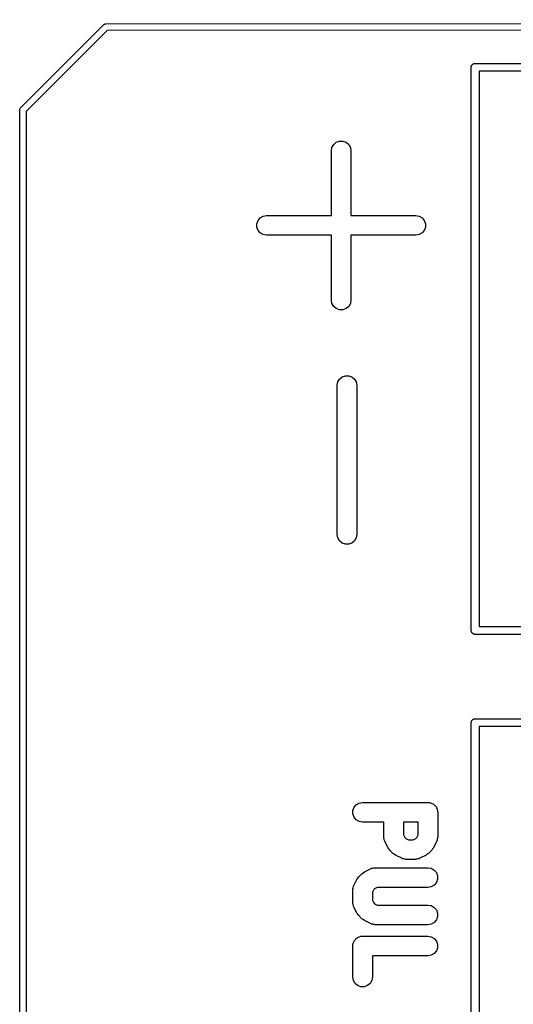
# Model space of a CAD drawing. Extents: x 81 to 161, y -172 to -32.
# Tile 88 of 94: x 81.48 to 89.04, y -46.96 to -31.89. Entities that reach past the tile are written whole.
import ezdxf

# ---------------------------------------------------------------- set-up
doc = ezdxf.new("R2010")
doc.units = 0
doc.header["$MEASUREMENT"] = 0
doc.layers.add('BLACK', color=7, linetype='CONTINUOUS')

msp = doc.modelspace()

# ---------------------------------------------------------------- linework, layer by layer
at = {"layer": 'BLACK', "linetype": 'CONTINUOUS'}
for p, q in [((82.8062, -31.954), (160.081, -31.8905)), ((81.5002, -33.2371), (82.7671, -31.9702)), ((82.8247, -32.054), (81.584, -33.2947)), ((82.7671, -31.9702), (82.7713, -31.9651)), ((82.7713, -31.9651), (82.7771, -31.9618)), ((82.7771, -31.9618), (82.7825, -31.958)), ((82.7825, -31.958), (82.7847, -31.9574)), ((82.7847, -31.9574), (82.7866, -31.9563)), ((82.7866, -31.9563), (82.7931, -31.9551)), ((82.7931, -31.9551), (82.7996, -31.9534)), ((82.7996, -31.9534), (82.8062, -31.954)), ((160.063, -31.9905), (82.8247, -32.054)), ((88.397, -32.6084), (88.3988, -32.6034)), ((88.397, -32.6137), (88.397, -32.6084)), ((88.397, -32.6138), (88.397, -32.6137)), ((88.397, -41.2284), (88.397, -32.6138)), ((88.3988, -32.6034), (88.3997, -32.5982)), ((88.3997, -32.5982), (88.4024, -32.5935)), ((88.4024, -32.5935), (88.4042, -32.5885)), ((88.4042, -32.5885), (88.4077, -32.5845)), ((88.4077, -32.5845), (88.4103, -32.5798)), ((88.4103, -32.5798), (88.4144, -32.5764)), ((88.4144, -32.5764), (88.4178, -32.5723)), ((88.4178, -32.5723), (88.4225, -32.5697)), ((88.4225, -32.5697), (88.4265, -32.5662)), ((88.4265, -32.5662), (88.4315, -32.5644)), ((88.4315, -32.5644), (88.4362, -32.5617)), ((88.4362, -32.5617), (88.4414, -32.5608)), ((88.4414, -32.5608), (88.4464, -32.559)), ((88.4464, -32.559), (88.4517, -32.559)), ((88.4517, -32.559), (88.4518, -32.559)), ((88.4518, -32.559), (95.9322, -32.559)), ((88.517, -32.679), (88.517, -41.179)), ((95.867, -32.679), (88.517, -32.679)), ((81.4834, -33.2696), (81.4851, -33.2632)), ((81.484, -33.2762), (81.4834, -33.2696)), ((81.484, -170.813), (81.484, -33.2762)), ((81.4851, -33.2632), (81.4863, -33.2566)), ((81.4863, -33.2566), (81.4874, -33.2547)), ((81.4874, -33.2547), (81.488, -33.2525)), ((81.488, -33.2525), (81.4918, -33.2471)), ((81.4918, -33.2471), (81.4951, -33.2414)), ((81.4951, -33.2414), (81.5002, -33.2371)), ((81.584, -33.2947), (81.584, -170.794)), ((86.3307, -33.7672), (86.3797, -33.7494)), ((86.3797, -33.7494), (86.4318, -33.7494)), ((86.4318, -33.7494), (86.4807, -33.7672)), ((86.2557, -33.8971), (86.2648, -33.8458)), ((86.2557, -34.89), (86.2557, -33.8971)), ((86.2648, -33.8458), (86.2908, -33.8007)), ((86.2908, -33.8007), (86.3307, -33.7672)), ((86.4807, -33.7672), (86.5206, -33.8007)), ((86.5206, -33.8007), (86.5467, -33.8458)), ((86.5467, -33.8458), (86.5557, -33.8971)), ((86.5557, -33.8971), (86.5557, -34.89)), ((85.1151, -35.014), (85.133, -34.965)), ((85.133, -34.965), (85.1664, -34.9251)), ((85.1664, -34.9251), (85.2116, -34.899)), ((85.2116, -34.899), (85.2629, -34.89)), ((85.2629, -34.89), (86.2557, -34.89)), ((86.5557, -34.89), (87.5486, -34.89)), ((87.5486, -34.89), (87.5999, -34.899)), ((87.5999, -34.899), (87.645, -34.9251)), ((87.645, -34.9251), (87.6785, -34.965)), ((87.6785, -34.965), (87.6963, -35.014)), ((85.1151, -35.066), (85.1151, -35.014)), ((85.133, -35.115), (85.1151, -35.066)), ((85.1664, -35.1549), (85.133, -35.115)), ((87.6785, -35.115), (87.645, -35.1549)), ((87.6963, -35.066), (87.6785, -35.115)), ((87.6963, -35.014), (87.6963, -35.066)), ((85.2116, -35.181), (85.1664, -35.1549)), ((85.2629, -35.19), (85.2116, -35.181)), ((86.2557, -35.19), (85.2629, -35.19)), ((86.2557, -36.1829), (86.2557, -35.19)), ((87.5486, -35.19), (86.5557, -35.19)), ((86.5557, -35.19), (86.5557, -36.1829)), ((87.5999, -35.181), (87.5486, -35.19)), ((87.645, -35.1549), (87.5999, -35.181)), ((86.2648, -36.2342), (86.2557, -36.1829)), ((86.2908, -36.2793), (86.2648, -36.2342)), ((86.3307, -36.3128), (86.2908, -36.2793)), ((86.3797, -36.3306), (86.3307, -36.3128)), ((86.4807, -36.3128), (86.4318, -36.3306)), ((86.5206, -36.2793), (86.4807, -36.3128)), ((86.5467, -36.2342), (86.5206, -36.2793)), ((86.5557, -36.1829), (86.5467, -36.2342)), ((86.4318, -36.3306), (86.3797, -36.3306)), ((86.3808, -37.3907), (86.4207, -37.3572)), ((86.4207, -37.3572), (86.4697, -37.3394)), ((86.4697, -37.3394), (86.5218, -37.3394)), ((86.5218, -37.3394), (86.5707, -37.3572)), ((86.5707, -37.3572), (86.6106, -37.3907)), ((86.3457, -37.4871), (86.3548, -37.4358)), ((86.3457, -39.7729), (86.3457, -37.4871)), ((86.3548, -37.4358), (86.3808, -37.3907)), ((86.6106, -37.3907), (86.6367, -37.4358)), ((86.6367, -37.4358), (86.6457, -37.4871)), ((86.6457, -37.4871), (86.6457, -39.7729)), ((86.3548, -39.8242), (86.3457, -39.7729)), ((86.6457, -39.7729), (86.6367, -39.8242)), ((86.3808, -39.8693), (86.3548, -39.8242)), ((86.4207, -39.9028), (86.3808, -39.8693)), ((86.4697, -39.9206), (86.4207, -39.9028)), ((86.5218, -39.9206), (86.4697, -39.9206)), ((86.5707, -39.9028), (86.5218, -39.9206)), ((86.6106, -39.8693), (86.5707, -39.9028)), ((86.6367, -39.8242), (86.6106, -39.8693)), ((88.397, -41.2496), (88.397, -41.2284)), ((88.3988, -41.2546), (88.397, -41.2496)), ((88.3997, -41.2598), (88.3988, -41.2546)), ((88.4024, -41.2644), (88.3997, -41.2598)), ((88.4042, -41.2695), (88.4024, -41.2644)), ((88.4077, -41.2735), (88.4042, -41.2695)), ((88.4103, -41.2782), (88.4077, -41.2735)), ((88.4144, -41.2816), (88.4103, -41.2782)), ((88.4178, -41.2857), (88.4144, -41.2816)), ((88.4225, -41.2883), (88.4178, -41.2857)), ((88.4265, -41.2918), (88.4225, -41.2883)), ((88.4315, -41.2936), (88.4265, -41.2918)), ((88.4362, -41.2963), (88.4315, -41.2936)), ((88.517, -41.179), (95.867, -41.179)), ((88.4414, -41.2972), (88.4362, -41.2963)), ((88.4464, -41.299), (88.4414, -41.2972)), ((88.4517, -41.299), (88.4464, -41.299)), ((88.4518, -41.299), (88.4517, -41.299)), ((95.9322, -41.299), (88.4518, -41.299)), ((88.397, -42.6414), (88.3988, -42.6364)), ((88.397, -42.6467), (88.397, -42.6414)), ((88.397, -42.6468), (88.397, -42.6467)), ((88.397, -72.2614), (88.397, -42.6468)), ((88.3988, -42.6364), (88.3997, -42.6312)), ((88.3997, -42.6312), (88.4024, -42.6265)), ((88.4024, -42.6265), (88.4042, -42.6215)), ((88.4042, -42.6215), (88.4077, -42.6175)), ((88.4077, -42.6175), (88.4103, -42.6128)), ((88.4103, -42.6128), (88.4144, -42.6094)), ((88.4144, -42.6094), (88.4178, -42.6053)), ((88.4178, -42.6053), (88.4225, -42.6027)), ((88.4225, -42.6027), (88.4265, -42.5992)), ((88.4265, -42.5992), (88.4315, -42.5974)), ((88.4315, -42.5974), (88.4362, -42.5947)), ((88.4362, -42.5947), (88.4414, -42.5938)), ((88.4414, -42.5938), (88.4464, -42.592)), ((88.4464, -42.592), (88.4517, -42.592)), ((88.4517, -42.592), (88.4518, -42.592)), ((88.4518, -42.592), (95.9322, -42.592)), ((88.517, -42.712), (88.517, -72.212)), ((95.867, -42.712), (88.517, -42.712)), ((86.5854, -43.9955), (86.6032, -43.9465)), ((86.5854, -44.0476), (86.5854, -43.9955)), ((86.6032, -43.9465), (86.6367, -43.9066)), ((86.6367, -43.9066), (86.6818, -43.8806)), ((86.6818, -43.8806), (86.7331, -43.8715)), ((86.7331, -43.8715), (87.7331, -43.8715)), ((87.7331, -43.8715), (87.746, -43.8738)), ((87.746, -43.8738), (87.7592, -43.8738)), ((87.7592, -43.8738), (87.7715, -43.8783)), ((87.7715, -43.8783), (87.7844, -43.8806)), ((87.7844, -43.8806), (87.7958, -43.8871)), ((87.7958, -43.8871), (87.8081, -43.8916)), ((87.8081, -43.8916), (87.8182, -43.9001)), ((87.8182, -43.9001), (87.8295, -43.9066)), ((87.8295, -43.9066), (87.838, -43.9167)), ((87.838, -43.9167), (87.848, -43.9251)), ((87.848, -43.9251), (87.8546, -43.9365)), ((87.8546, -43.9365), (87.863, -43.9465)), ((87.863, -43.9465), (87.8675, -43.9589)), ((87.8675, -43.9589), (87.8741, -43.9702)), ((87.8741, -43.9702), (87.8764, -43.9831)), ((87.8764, -43.9831), (87.8808, -43.9955)), ((87.8808, -43.9955), (87.8808, -44.0086)), ((87.8808, -44.0086), (87.8831, -44.0215)), ((86.6032, -44.0965), (86.5854, -44.0476)), ((86.6367, -44.1364), (86.6032, -44.0965)), ((86.6818, -44.1625), (86.6367, -44.1364)), ((87.8831, -44.0215), (87.8831, -44.4025)), ((86.7331, -44.1715), (86.6818, -44.1625)), ((87.0593, -44.1715), (86.7331, -44.1715)), ((87.0593, -44.4025), (87.0593, -44.1715)), ((87.3593, -44.1715), (87.3593, -44.3671)), ((87.5831, -44.1715), (87.3593, -44.1715)), ((87.5831, -44.3671), (87.5831, -44.1715)), ((87.0608, -44.411), (87.0593, -44.4025)), ((87.0603, -44.4196), (87.0608, -44.411)), ((87.0653, -44.4365), (87.0603, -44.4196)), ((87.0684, -44.4538), (87.0653, -44.4365)), ((87.0727, -44.4613), (87.0684, -44.4538)), ((87.3593, -44.3671), (87.3802, -44.4089)), ((87.3802, -44.4089), (87.3934, -44.4221)), ((87.3934, -44.4221), (87.4352, -44.443)), ((87.4352, -44.443), (87.5072, -44.443)), ((87.5072, -44.443), (87.549, -44.4221)), ((87.549, -44.4221), (87.5622, -44.4089)), ((87.5622, -44.4089), (87.5831, -44.3671)), ((87.8741, -44.4538), (87.8697, -44.4613)), ((87.8771, -44.4365), (87.8741, -44.4538)), ((87.8821, -44.4196), (87.8771, -44.4365)), ((87.8831, -44.4025), (87.8816, -44.411)), ((87.8816, -44.411), (87.8821, -44.4196)), ((87.0751, -44.4696), (87.0727, -44.4613)), ((87.1228, -44.5648), (87.0751, -44.4696)), ((87.1371, -44.5841), (87.1228, -44.5648)), ((87.1509, -44.6038), (87.1371, -44.5841)), ((87.1985, -44.6514), (87.1509, -44.6038)), ((87.7916, -44.6038), (87.7439, -44.6514)), ((87.8053, -44.5841), (87.7916, -44.6038)), ((87.8197, -44.5648), (87.8053, -44.5841)), ((87.8673, -44.4696), (87.8197, -44.5648)), ((87.8697, -44.4613), (87.8673, -44.4696)), ((87.2182, -44.6652), (87.1985, -44.6514)), ((87.2375, -44.6795), (87.2182, -44.6652)), ((87.3327, -44.7271), (87.2375, -44.6795)), ((87.341, -44.7296), (87.3327, -44.7271)), ((87.3485, -44.7339), (87.341, -44.7296)), ((87.3658, -44.737), (87.3485, -44.7339)), ((87.3826, -44.742), (87.3658, -44.737)), ((87.3913, -44.7415), (87.3826, -44.742)), ((87.3998, -44.743), (87.3913, -44.7415)), ((87.5426, -44.743), (87.3998, -44.743)), ((87.5512, -44.7415), (87.5426, -44.743)), ((87.5598, -44.742), (87.5512, -44.7415)), ((87.5766, -44.737), (87.5598, -44.742)), ((87.5939, -44.7339), (87.5766, -44.737)), ((87.6014, -44.7296), (87.5939, -44.7339)), ((87.6097, -44.7271), (87.6014, -44.7296)), ((87.705, -44.6795), (87.6097, -44.7271)), ((87.7243, -44.6652), (87.705, -44.6795)), ((87.7439, -44.6514), (87.7243, -44.6652)), ((86.7613, -44.935), (86.8565, -44.8874)), ((86.8565, -44.8874), (86.8648, -44.8849)), ((86.8648, -44.8849), (86.8723, -44.8806)), ((86.8723, -44.8806), (86.8896, -44.8775)), ((86.8896, -44.8775), (86.9064, -44.8725)), ((86.9064, -44.8725), (86.9151, -44.873)), ((86.9151, -44.873), (86.9236, -44.8715)), ((86.9236, -44.8715), (87.7331, -44.8715)), ((87.7331, -44.8715), (87.7844, -44.8806)), ((87.7844, -44.8806), (87.8295, -44.9066)), ((87.8295, -44.9066), (87.863, -44.9465)), ((86.599, -45.1449), (86.6466, -45.0497)), ((86.6466, -45.0497), (86.6609, -45.0304)), ((86.6609, -45.0304), (86.6747, -45.0107)), ((86.6747, -45.0107), (86.7223, -44.9631)), ((86.7223, -44.9631), (86.742, -44.9493)), ((86.742, -44.9493), (86.7613, -44.935)), ((87.863, -44.9465), (87.8808, -44.9955)), ((87.8808, -45.0476), (87.863, -45.0965)), ((87.8808, -44.9955), (87.8808, -45.0476)), ((86.5831, -45.212), (86.5846, -45.2035)), ((86.5831, -45.4025), (86.5831, -45.212)), ((86.5841, -45.1949), (86.5891, -45.178)), ((86.5846, -45.2035), (86.5841, -45.1949)), ((86.5891, -45.178), (86.5922, -45.1607)), ((86.5922, -45.1607), (86.5965, -45.1532)), ((86.5965, -45.1532), (86.599, -45.1449)), ((86.904, -45.2056), (86.8831, -45.2474)), ((86.9172, -45.1924), (86.904, -45.2056)), ((86.959, -45.1715), (86.9172, -45.1924)), ((87.7331, -45.1715), (86.959, -45.1715)), ((87.7844, -45.1625), (87.7331, -45.1715)), ((87.8295, -45.1364), (87.7844, -45.1625)), ((87.863, -45.0965), (87.8295, -45.1364)), ((86.8831, -45.2474), (86.8831, -45.3671)), ((86.5846, -45.411), (86.5831, -45.4025)), ((86.5841, -45.4196), (86.5846, -45.411)), ((86.5891, -45.4365), (86.5841, -45.4196)), ((86.5922, -45.4538), (86.5891, -45.4365)), ((86.5965, -45.4613), (86.5922, -45.4538)), ((86.599, -45.4696), (86.5965, -45.4613)), ((86.6466, -45.5648), (86.599, -45.4696)), ((86.8831, -45.3671), (86.904, -45.4089)), ((86.904, -45.4089), (86.9172, -45.4221)), ((86.9172, -45.4221), (86.959, -45.443)), ((86.959, -45.443), (87.7331, -45.443)), ((87.7331, -45.443), (87.7844, -45.452)), ((87.7844, -45.452), (87.8295, -45.478)), ((87.8295, -45.478), (87.863, -45.518)), ((86.6609, -45.5841), (86.6466, -45.5648)), ((86.6747, -45.6038), (86.6609, -45.5841)), ((86.7223, -45.6514), (86.6747, -45.6038)), ((86.742, -45.6652), (86.7223, -45.6514)), ((86.7613, -45.6795), (86.742, -45.6652)), ((87.863, -45.518), (87.8808, -45.5669)), ((87.8808, -45.619), (87.863, -45.668)), ((87.8808, -45.5669), (87.8808, -45.619)), ((86.8565, -45.7271), (86.7613, -45.6795)), ((86.8648, -45.7296), (86.8565, -45.7271)), ((86.8723, -45.7339), (86.8648, -45.7296)), ((86.8896, -45.737), (86.8723, -45.7339)), ((86.9064, -45.742), (86.8896, -45.737)), ((86.9151, -45.7415), (86.9064, -45.742)), ((86.9236, -45.743), (86.9151, -45.7415)), ((87.7331, -45.743), (86.9236, -45.743)), ((87.7844, -45.7339), (87.7331, -45.743)), ((87.8295, -45.7079), (87.7844, -45.7339)), ((87.863, -45.668), (87.8295, -45.7079)), ((86.6182, -45.9727), (86.6283, -45.9643)), ((86.6283, -45.9643), (86.6367, -45.9542)), ((86.6367, -45.9542), (86.6481, -45.9477)), ((86.6481, -45.9477), (86.6581, -45.9392)), ((86.6581, -45.9392), (86.6705, -45.9348)), ((86.6705, -45.9348), (86.6818, -45.9282)), ((86.6818, -45.9282), (86.6947, -45.9259)), ((86.6947, -45.9259), (86.7071, -45.9214)), ((86.7071, -45.9214), (86.7202, -45.9214)), ((86.7202, -45.9214), (86.7331, -45.9191)), ((86.7331, -45.9191), (87.7331, -45.9191)), ((87.7331, -45.9191), (87.7844, -45.9282)), ((87.7844, -45.9282), (87.8295, -45.9542)), ((87.8295, -45.9542), (87.863, -45.9941)), ((86.5831, -46.0691), (86.5854, -46.0562)), ((86.5831, -46.5453), (86.5831, -46.0691)), ((86.5854, -46.0431), (86.5899, -46.0308)), ((86.5854, -46.0562), (86.5854, -46.0431)), ((86.5899, -46.0308), (86.5922, -46.0178)), ((86.5922, -46.0178), (86.5987, -46.0065)), ((86.5987, -46.0065), (86.6032, -45.9941)), ((86.6032, -45.9941), (86.6116, -45.9841)), ((86.6116, -45.9841), (86.6182, -45.9727)), ((87.863, -45.9941), (87.8808, -46.0431)), ((87.8808, -46.0952), (87.863, -46.1441)), ((87.8808, -46.0431), (87.8808, -46.0952)), ((87.7331, -46.2191), (86.8831, -46.2191)), ((86.8831, -46.2191), (86.8831, -46.5453)), ((87.7844, -46.2101), (87.7331, -46.2191)), ((87.8295, -46.184), (87.7844, -46.2101)), ((87.863, -46.1441), (87.8295, -46.184)), ((86.5922, -46.5966), (86.5831, -46.5453)), ((86.8831, -46.5453), (86.8741, -46.5966)), ((86.6182, -46.6418), (86.5922, -46.5966)), ((86.6581, -46.6752), (86.6182, -46.6418)), ((86.7071, -46.6931), (86.6581, -46.6752)), ((86.7592, -46.6931), (86.7071, -46.6931)), ((86.8081, -46.6752), (86.7592, -46.6931)), ((86.848, -46.6418), (86.8081, -46.6752)), ((86.8741, -46.5966), (86.848, -46.6418))]:
    msp.add_line(p, q, dxfattribs=at)

doc.saveas('drawing.dxf')
